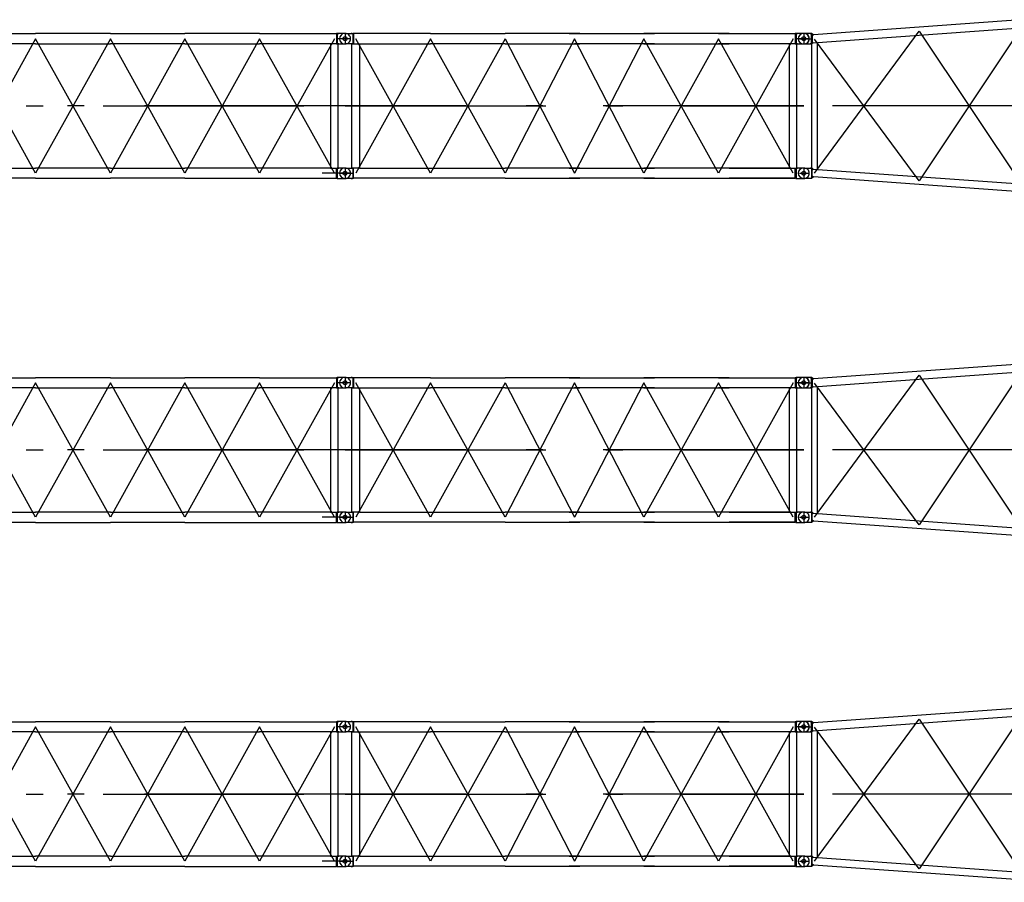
# Model space of a CAD drawing. Extents: x 2355 to 145802, y 9919 to 95870.
# Tile 26 of 60: x 53090 to 65969, y 31995 to 43279. Entities that reach past the tile are written whole.
import ezdxf

# ---------------------------------------------------------------- set-up
doc = ezdxf.new("R2010")
doc.units = 0
doc.header["$LTSCALE"] = 87.5
doc.linetypes.add('CENTER', pattern=[50.5, 30, -9, 2.5, -9])
doc.linetypes.add('HIDDEN', pattern=[12.6, 8.4, -4.2])
doc.layers.add('11', color=7, linetype='CONTINUOUS')

# ---------------------------------------------------------------- blocks, each defined once
blk = doc.blocks.new('*G26')
at = {"layer": '11', "color": 7, "linetype": 'CONTINUOUS'}
for p, q in [((66237, 43279), (63475, 43079)), ((66251, 43264), (66237, 43279)), ((66259, 43268), (66262, 43277)), ((66262, 43277), (66356, 43277)), ((66262, 43277), (66262, 43225)), ((63468, 42977), (66242, 43175)), ((66191, 43183), (66261, 43172)), ((66191, 41127), (66191, 43183)), ((66242, 43175), (66251, 43186)), ((66251, 43225), (66251, 43268)), ((66251, 43268), (66259, 43268)), ((66251, 43225), (66251, 43182)), ((66251, 43182), (66259, 43182)), ((66256, 43225), (66394, 43225)), ((66259, 43182), (66262, 43172)), ((66261, 43172), (66261, 41120)), ((66262, 43172), (66262, 43225)), ((66356, 43172), (66262, 43172)), ((66278, 43180), (66278, 43270)), ((63346, 43097), (63341, 43097)), ((63351, 43098), (63346, 43098)), ((63449, 43097), (63346, 43097)), ((63446, 42962), (63446, 43097)), ((63475, 43079), (63449, 43097)), ((63475, 43079), (63457, 43069)), ((63457, 43069), (63457, 42991)), ((63341, 42962), (63346, 42962)), ((63346, 42963), (63351, 42963)), ((63346, 42962), (63446, 42962)), ((63468, 42977), (63446, 42962)), ((63446, 42962), (63446, 42971)), ((63451, 41335), (63451, 42959)), ((63457, 42991), (63468, 42977)), ((63521, 42980), (63521, 41320)), ((63341, 41338), (63346, 41338)), ((63346, 41338), (63446, 41338)), ((63434, 41338), (63428, 41338)), ((63446, 41338), (63446, 41329)), ((63446, 41338), (63446, 41203)), ((63468, 41323), (63446, 41338)), ((63475, 41221), (63449, 41203)), ((63457, 41309), (63468, 41323)), ((63457, 41231), (63457, 41309)), ((63475, 41221), (63457, 41231)), ((63468, 41323), (66242, 41125)), ((66237, 41021), (63475, 41221)), ((63346, 41203), (63341, 41203)), ((63449, 41203), (63346, 41203)), ((63434, 41203), (63428, 41203)), ((66242, 41125), (66251, 41114)), ((66251, 41075), (66251, 41118)), ((66251, 41118), (66259, 41118)), ((66259, 41118), (66262, 41127)), ((66356, 41127), (66262, 41127)), ((66262, 41127), (66262, 41075)), ((66346, 40995), (66346, 41155)), ((66251, 41036), (66237, 41021)), ((66251, 41075), (66251, 41032)), ((66251, 41032), (66259, 41032)), ((66256, 41075), (66408, 41075)), ((66259, 41032), (66262, 41022)), ((66262, 41022), (66262, 41075)), ((66262, 41022), (66356, 41022))]:
    blk.add_line(p, q, dxfattribs=at)
at = {"layer": '11', "color": 7, "linetype": 'CENTER'}
for p, q in [((66226, 43223), (64856, 41172)), ((66251, 43225), (66408, 43225)), ((66346, 43271), (66346, 43178)), ((63418, 43030), (63234, 43030)), ((63346, 43098), (63346, 42963)), ((63428, 43097), (63439, 43097)), ((63486, 41273), (64856, 43128)), ((64856, 41172), (63486, 43025)), ((64856, 43128), (66224, 41077)), ((63434, 42962), (63428, 42962)), ((66346, 42150), (63346, 42150)), ((63290, 41270), (63417, 41270)), ((63346, 41337), (63346, 41204)), ((66273, 41127), (66262, 41127)), ((66346, 41022), (66346, 41127)), ((66251, 41075), (66408, 41075)), ((66262, 41022), (66273, 41022))]:
    blk.add_line(p, q, dxfattribs=at)
at = {"layer": '11', "color": 7, "linetype": 'HIDDEN'}
for p, q in [((66251, 43186), (66251, 43264)), ((63457, 43069), (63457, 42991)), ((63457, 41231), (63457, 41309)), ((66251, 41114), (66251, 41036))]:
    blk.add_line(p, q, dxfattribs=at)
at = {"layer": '11', "color": 7, "linetype": 'CONTINUOUS'}
for centre, radius in [((66346, 43225), 27.5), ((63346, 43030), 25.5), ((63346, 41270), 25.5), ((66346, 41075), 27.5)]:
    blk.add_circle(centre, radius, dxfattribs=at)
for centre, radius, start, end in [((66356, 43225), 52.5, -90, 90), ((63341, 43030), 67.5, 90, 180), ((63341, 43030), 67.5, 180, -90), ((63351, 43030), 67.5, 0, 90), ((63351, 43030), 67.5, -90, 0), ((63341, 41270), 67.5, 90, 180), ((63341, 41270), 67.5, 180, -90), ((66356, 41075), 52.5, -90, 90)]:
    blk.add_arc(centre, radius, start, end, dxfattribs=at)
blk = doc.blocks.new('*G54')
at = {"layer": '11', "color": 7, "linetype": 'CENTER'}
for p, q in [((45416, 34030), (45274, 34030)), ((45346, 34096), (45346, 33963)), ((46462, 34030), (45486, 32270)), ((46462, 32270), (45486, 34030)), ((47439, 32270), (46462, 34030)), ((47439, 34030), (46462, 32270)), ((48416, 34030), (47439, 32270)), ((48416, 32270), (47439, 34030)), ((49392, 32270), (48416, 34030)), ((49392, 34030), (48416, 32270)), ((50369, 34030), (49392, 32270)), ((50369, 32270), (49392, 34030)), ((51346, 32270), (50369, 34030)), ((51346, 34030), (50369, 32270)), ((52322, 34030), (51346, 32270)), ((52322, 32270), (51346, 34030)), ((53299, 32270), (52322, 34030)), ((53299, 34030), (52322, 32270)), ((54276, 34030), (53299, 32270)), ((54276, 32270), (53299, 34030)), ((55252, 32270), (54276, 34030)), ((55252, 34030), (54276, 32270)), ((56229, 34030), (55252, 32270)), ((56229, 32270), (55252, 34030)), ((57206, 32270), (56229, 34030)), ((57206, 34030), (56229, 32270)), ((57418, 34030), (57234, 34030)), ((57257, 34098), (57263, 34098)), ((57346, 34098), (57346, 33963)), ((57346, 34096), (57346, 33963)), ((57263, 33963), (57252, 33963)), ((57346, 33150), (45346, 33150)), ((45346, 33150), (57346, 33150)), ((45346, 32203), (45346, 32336)), ((45434, 32338), (45428, 32338)), ((57346, 32338), (57346, 32203)), ((45273, 32270), (45457, 32270)), ((45346, 32270), (45417, 32270)), ((45417, 32270), (45429, 32270)), ((45428, 32203), (45439, 32203)), ((57406, 32270), (57046, 32270))]:
    blk.add_line(p, q, dxfattribs=at)
at = {"layer": '11', "color": 7, "linetype": 'CONTINUOUS'}
for p, q in [((45341, 34098), (45346, 34098)), ((45346, 34098), (45446, 34098)), ((45346, 34097), (45351, 34097)), ((45434, 34098), (45428, 34098)), ((45457, 34096), (45446, 34098)), ((46462, 34096), (45457, 34096)), ((46462, 34096), (47439, 34096)), ((48416, 34096), (47439, 34096)), ((48416, 34096), (49392, 34096)), ((50369, 34096), (49392, 34096)), ((50369, 34096), (51346, 34096)), ((52322, 34096), (51346, 34096)), ((52322, 34096), (53299, 34096)), ((54276, 34096), (53299, 34096)), ((54276, 34096), (55252, 34096)), ((56229, 34096), (55252, 34096)), ((56229, 34096), (57235, 34096)), ((57245, 34098), (57235, 34096)), ((57235, 34096), (57235, 33963)), ((57346, 34098), (57245, 34098)), ((57245, 34098), (57245, 34089)), ((57245, 34098), (57245, 33963)), ((45346, 33962), (45341, 33962)), ((45346, 33962), (45351, 33962)), ((45449, 33962), (45346, 33962)), ((45434, 33962), (45428, 33962)), ((45435, 32336), (45435, 33963)), ((45435, 33963), (45536, 33963)), ((45457, 33963), (45435, 33963)), ((45536, 33963), (45536, 32336)), ((45536, 33963), (46462, 33963)), ((47439, 33963), (46462, 33963)), ((47439, 33963), (48416, 33963)), ((49392, 33963), (48416, 33963)), ((49392, 33963), (50369, 33963)), ((51346, 33963), (50369, 33963)), ((51346, 33963), (52322, 33963)), ((53299, 33963), (52322, 33963)), ((53299, 33963), (54276, 33963)), ((55252, 33963), (54276, 33963)), ((55252, 33963), (56229, 33963)), ((57155, 33963), (56229, 33963)), ((57256, 33963), (57155, 33963)), ((57155, 33963), (57155, 32336)), ((57235, 33963), (57256, 33963)), ((57242, 33963), (57346, 33963)), ((57256, 32336), (57256, 33963)), ((45341, 32338), (45346, 32338)), ((45346, 32338), (45446, 32338)), ((45346, 32337), (45351, 32337)), ((45457, 32336), (45435, 32336)), ((45536, 32336), (45435, 32336)), ((45536, 32336), (46462, 32336)), ((46462, 32336), (47439, 32336)), ((48416, 32336), (47439, 32336)), ((48416, 32336), (49392, 32336)), ((50369, 32336), (49392, 32336)), ((50369, 32336), (51346, 32336)), ((52322, 32336), (51346, 32336)), ((52322, 32336), (53299, 32336)), ((54276, 32336), (53299, 32336)), ((54276, 32336), (55252, 32336)), ((56229, 32336), (55252, 32336)), ((57155, 32336), (56229, 32336)), ((57155, 32336), (57256, 32336)), ((57235, 32203), (57235, 32336)), ((57235, 32336), (57256, 32336)), ((57346, 32337), (57245, 32337)), ((57245, 32337), (57245, 32329)), ((57245, 32337), (57245, 32202)), ((57257, 32337), (57263, 32337)), ((45346, 32203), (45341, 32203)), ((45449, 32203), (45346, 32203)), ((45346, 32202), (45351, 32202)), ((45457, 32203), (45449, 32203)), ((46462, 32203), (45457, 32203)), ((47439, 32203), (46462, 32203)), ((47439, 32203), (48416, 32203)), ((49392, 32203), (48416, 32203)), ((49392, 32203), (50369, 32203)), ((51346, 32203), (50369, 32203)), ((51346, 32203), (52322, 32203)), ((53299, 32203), (52322, 32203)), ((53299, 32203), (54276, 32203)), ((55252, 32203), (54276, 32203)), ((55252, 32203), (56229, 32203)), ((56229, 32203), (57235, 32203)), ((57245, 32202), (57235, 32203)), ((57242, 32202), (57346, 32202)), ((57257, 32202), (57263, 32202))]:
    blk.add_line(p, q, dxfattribs=at)
for centre in [(45346, 34030), (57346, 34030), (45346, 32270), (57346, 32270)]:
    blk.add_circle(centre, 25.5, dxfattribs=at)
for centre, start, end in [((45341, 34030), 90, 180), ((45341, 34030), 180, -90), ((45341, 34030), 90, 97.5703), ((45351, 34030), 82.427, 90.0021), ((57351, 34030), 0, 94.2255), ((57351, 34030), -94.2249, 0), ((45341, 34030), -97.5682, -89.9979), ((45351, 34030), -90, -82.4239), ((45341, 32270), 90, 180), ((45341, 32270), 90, 97.5703), ((57351, 32270), 0, 94.2246), ((45341, 32270), 180, -90), ((45341, 32270), -97.5686, -89.9979), ((57351, 32270), -94.2253, 0)]:
    blk.add_arc(centre, 67.5, start, end, dxfattribs=at)
blk = doc.blocks.new('*G55')
at = {"layer": '11', "color": 7, "linetype": 'CENTER'}
for p, q in [((57418, 34030), (57234, 34030)), ((57346, 34096), (57346, 33963)), ((58462, 34030), (57486, 32270)), ((58462, 32270), (57486, 34030)), ((59439, 32270), (58462, 34030)), ((59439, 34030), (58462, 32270)), ((59439, 34030), (58462, 32270)), ((60346, 34030), (59439, 32270)), ((59439, 34030), (60346, 32270)), ((61252, 32270), (60346, 34030)), ((61252, 34030), (60346, 32270)), ((61252, 34030), (60346, 32270)), ((62229, 34030), (61252, 32270)), ((62229, 32270), (61252, 34030)), ((62229, 32270), (61252, 34030)), ((63206, 32270), (62229, 34030)), ((63206, 34030), (62229, 32270)), ((63206, 34030), (62229, 32270)), ((63257, 34098), (63263, 34098)), ((63273, 34030), (63457, 34030)), ((63346, 34098), (63346, 33963)), ((63263, 33963), (63252, 33963)), ((63346, 33150), (57346, 33150)), ((57346, 33150), (63346, 33150)), ((57346, 32338), (57346, 32203)), ((57434, 32338), (57428, 32338)), ((63346, 32337), (63346, 32204)), ((63346, 32337), (63346, 32204)), ((57273, 32270), (57457, 32270)), ((57428, 32203), (57439, 32203)), ((63296, 32270), (63417, 32270))]:
    blk.add_line(p, q, dxfattribs=at)
at = {"layer": '11', "color": 7, "linetype": 'CONTINUOUS'}
for p, q in [((57341, 34098), (57346, 34098)), ((57351, 34098), (57346, 34098)), ((57346, 34098), (57446, 34098)), ((57434, 34098), (57428, 34098)), ((57446, 34098), (57446, 34089)), ((57446, 34098), (57446, 33962)), ((57457, 34096), (57446, 34098)), ((58462, 34096), (57457, 34096)), ((57457, 34096), (57457, 33963)), ((58462, 34096), (59439, 34096)), ((60416, 34096), (59439, 34096)), ((60276, 34096), (61252, 34096)), ((60416, 34096), (61392, 34096)), ((62229, 34096), (61252, 34096)), ((62369, 34096), (61392, 34096)), ((62229, 34096), (63235, 34096)), ((62369, 34096), (63235, 34096)), ((63245, 34098), (63235, 34096)), ((63235, 34096), (63235, 33963)), ((63346, 34098), (63245, 34098)), ((63245, 34098), (63245, 34089)), ((63245, 34098), (63245, 33963)), ((57346, 33962), (57341, 33962)), ((57346, 33963), (57351, 33963)), ((57449, 33962), (57346, 33962)), ((57434, 33962), (57428, 33962)), ((57435, 32337), (57435, 33963)), ((57435, 33963), (57536, 33963)), ((57457, 33963), (57435, 33963)), ((57536, 33963), (57536, 32337)), ((57536, 33963), (58462, 33963)), ((59439, 33963), (58462, 33963)), ((59439, 33963), (60416, 33963)), ((61252, 33963), (60345, 33963)), ((61392, 33963), (60416, 33963)), ((61252, 33963), (62229, 33963)), ((61392, 33963), (62369, 33963)), ((63155, 33963), (62229, 33963)), ((63235, 33963), (62369, 33963)), ((63256, 33963), (63155, 33963)), ((63155, 33963), (63155, 32337)), ((63235, 33963), (63256, 33963)), ((63245, 33963), (63235, 33963)), ((63242, 33963), (63346, 33963)), ((63256, 32337), (63256, 33963)), ((57341, 32338), (57346, 32338)), ((57351, 32338), (57346, 32338)), ((57346, 32338), (57446, 32338)), ((57457, 32337), (57435, 32337)), ((57536, 32337), (57435, 32337)), ((57446, 32338), (57446, 32329)), ((57446, 32338), (57446, 32203)), ((57457, 32204), (57457, 32337)), ((57536, 32337), (58462, 32337)), ((58462, 32337), (59439, 32337)), ((60416, 32337), (59439, 32337)), ((60276, 32337), (61252, 32337)), ((60416, 32337), (61392, 32337)), ((62229, 32337), (61252, 32337)), ((62369, 32337), (61392, 32337)), ((63155, 32337), (62229, 32337)), ((62369, 32337), (63235, 32337)), ((63155, 32337), (63256, 32337)), ((63235, 32204), (63235, 32337)), ((63235, 32337), (63256, 32337)), ((63346, 32338), (63245, 32338)), ((63245, 32338), (63245, 32329)), ((63245, 32338), (63245, 32202)), ((63257, 32338), (63263, 32338)), ((57346, 32203), (57341, 32203)), ((57446, 32203), (57346, 32203)), ((57346, 32202), (57351, 32202)), ((57446, 32203), (57457, 32204)), ((58462, 32204), (57457, 32204)), ((59439, 32204), (58462, 32204)), ((59439, 32204), (60416, 32204)), ((61252, 32204), (60276, 32204)), ((61392, 32204), (60416, 32204)), ((61252, 32204), (62229, 32204)), ((61392, 32204), (62369, 32204)), ((62229, 32204), (63235, 32204)), ((63235, 32204), (62369, 32204)), ((63245, 32202), (63235, 32204)), ((63242, 32202), (63346, 32202)), ((63257, 32202), (63263, 32202))]:
    blk.add_line(p, q, dxfattribs=at)
for centre in [(57346, 34030), (63346, 34030), (57346, 32270), (63346, 32270)]:
    blk.add_circle(centre, 25.5, dxfattribs=at)
for centre, start, end in [((57341, 34030), 90, 180), ((57341, 34030), 180, -90), ((63351, 34030), 0, 94.2255), ((63351, 34030), -94.2249, 0), ((57341, 32270), 90, 180), ((57341, 32270), 90, 97.5703), ((63351, 32270), 0, 94.2246), ((57341, 32270), 180, -90), ((57341, 32270), -97.5686, -89.9979), ((63351, 32270), -94.2253, 0)]:
    blk.add_arc(centre, 67.5, start, end, dxfattribs=at)
blk = doc.blocks.new('*G56')
at = {"layer": '11', "color": 7, "linetype": 'CENTER'}
for p, q in [((45416, 38530), (45274, 38530)), ((45346, 38596), (45346, 38463)), ((46462, 38530), (45486, 36770)), ((46462, 36770), (45486, 38530)), ((47439, 36770), (46462, 38530)), ((47439, 38530), (46462, 36770)), ((48416, 38530), (47439, 36770)), ((48416, 36770), (47439, 38530)), ((49392, 36770), (48416, 38530)), ((49392, 38530), (48416, 36770)), ((50369, 38530), (49392, 36770)), ((50369, 36770), (49392, 38530)), ((51346, 36770), (50369, 38530)), ((51346, 38530), (50369, 36770)), ((52322, 38530), (51346, 36770)), ((52322, 36770), (51346, 38530)), ((53299, 36770), (52322, 38530)), ((53299, 38530), (52322, 36770)), ((54276, 38530), (53299, 36770)), ((54276, 36770), (53299, 38530)), ((55252, 36770), (54276, 38530)), ((55252, 38530), (54276, 36770)), ((56229, 38530), (55252, 36770)), ((56229, 36770), (55252, 38530)), ((57206, 36770), (56229, 38530)), ((57206, 38530), (56229, 36770)), ((57418, 38530), (57234, 38530)), ((57257, 38598), (57263, 38598)), ((57346, 38598), (57346, 38463)), ((57346, 38596), (57346, 38463)), ((57263, 38463), (57252, 38463)), ((57346, 37650), (45346, 37650)), ((45346, 37650), (57346, 37650)), ((45346, 36703), (45346, 36836)), ((45434, 36838), (45428, 36838)), ((57346, 36838), (57346, 36703)), ((45273, 36770), (45457, 36770)), ((45346, 36770), (45417, 36770)), ((45417, 36770), (45429, 36770)), ((57406, 36770), (57046, 36770)), ((45428, 36703), (45439, 36703))]:
    blk.add_line(p, q, dxfattribs=at)
at = {"layer": '11', "color": 7, "linetype": 'CONTINUOUS'}
for p, q in [((45341, 38598), (45346, 38598)), ((45346, 38598), (45446, 38598)), ((45346, 38597), (45351, 38597)), ((45434, 38598), (45428, 38598)), ((45457, 38596), (45446, 38598)), ((46462, 38596), (45457, 38596)), ((46462, 38596), (47439, 38596)), ((48416, 38596), (47439, 38596)), ((48416, 38596), (49392, 38596)), ((50369, 38596), (49392, 38596)), ((50369, 38596), (51346, 38596)), ((52322, 38596), (51346, 38596)), ((52322, 38596), (53299, 38596)), ((54276, 38596), (53299, 38596)), ((54276, 38596), (55252, 38596)), ((56229, 38596), (55252, 38596)), ((56229, 38596), (57235, 38596)), ((57245, 38598), (57235, 38596)), ((57235, 38596), (57235, 38463)), ((57346, 38598), (57245, 38598)), ((57245, 38598), (57245, 38589)), ((57245, 38598), (57245, 38463)), ((45346, 38462), (45341, 38462)), ((45346, 38462), (45351, 38462)), ((45449, 38462), (45346, 38462)), ((45434, 38462), (45428, 38462)), ((45435, 36836), (45435, 38463)), ((45435, 38463), (45536, 38463)), ((45457, 38463), (45435, 38463)), ((45536, 38463), (45536, 36836)), ((45536, 38463), (46462, 38463)), ((47439, 38463), (46462, 38463)), ((47439, 38463), (48416, 38463)), ((49392, 38463), (48416, 38463)), ((49392, 38463), (50369, 38463)), ((51346, 38463), (50369, 38463)), ((51346, 38463), (52322, 38463)), ((53299, 38463), (52322, 38463)), ((53299, 38463), (54276, 38463)), ((55252, 38463), (54276, 38463)), ((55252, 38463), (56229, 38463)), ((57155, 38463), (56229, 38463)), ((57256, 38463), (57155, 38463)), ((57155, 38463), (57155, 36836)), ((57235, 38463), (57256, 38463)), ((57242, 38463), (57346, 38463)), ((57256, 36836), (57256, 38463)), ((45341, 36838), (45346, 36838)), ((45346, 36838), (45446, 36838)), ((45346, 36837), (45351, 36837)), ((45457, 36836), (45435, 36836)), ((45536, 36836), (45435, 36836)), ((45536, 36836), (46462, 36836)), ((46462, 36836), (47439, 36836)), ((48416, 36836), (47439, 36836)), ((48416, 36836), (49392, 36836)), ((50369, 36836), (49392, 36836)), ((50369, 36836), (51346, 36836)), ((52322, 36836), (51346, 36836)), ((52322, 36836), (53299, 36836)), ((54276, 36836), (53299, 36836)), ((54276, 36836), (55252, 36836)), ((56229, 36836), (55252, 36836)), ((57155, 36836), (56229, 36836)), ((57155, 36836), (57256, 36836)), ((57235, 36703), (57235, 36836)), ((57235, 36836), (57256, 36836)), ((57346, 36837), (57245, 36837)), ((57245, 36837), (57245, 36829)), ((57245, 36837), (57245, 36702)), ((57257, 36837), (57263, 36837)), ((45457, 36703), (45449, 36703)), ((46462, 36703), (45457, 36703)), ((47439, 36703), (46462, 36703)), ((47439, 36703), (48416, 36703)), ((49392, 36703), (48416, 36703)), ((49392, 36703), (50369, 36703)), ((51346, 36703), (50369, 36703)), ((51346, 36703), (52322, 36703)), ((53299, 36703), (52322, 36703)), ((53299, 36703), (54276, 36703)), ((55252, 36703), (54276, 36703)), ((55252, 36703), (56229, 36703)), ((56229, 36703), (57235, 36703)), ((57245, 36702), (57235, 36703)), ((45346, 36703), (45341, 36703)), ((45449, 36703), (45346, 36703)), ((45346, 36702), (45351, 36702)), ((57242, 36702), (57346, 36702)), ((57257, 36702), (57263, 36702))]:
    blk.add_line(p, q, dxfattribs=at)
for centre in [(45346, 38530), (57346, 38530), (45346, 36770), (57346, 36770)]:
    blk.add_circle(centre, 25.5, dxfattribs=at)
for centre, start, end in [((45341, 38530), 90, 180), ((45341, 38530), 180, -90), ((45341, 38530), 90, 97.5703), ((45351, 38530), 82.427, 90.0021), ((57351, 38530), 0, 94.2255), ((57351, 38530), -94.2249, 0), ((45341, 38530), -97.5682, -89.9979), ((45351, 38530), -90, -82.4239), ((45341, 36770), 90, 180), ((45341, 36770), 90, 97.5703), ((57351, 36770), 0, 94.2246), ((45341, 36770), 180, -90), ((45341, 36770), -97.5686, -89.9979), ((57351, 36770), -94.2253, 0)]:
    blk.add_arc(centre, 67.5, start, end, dxfattribs=at)
blk = doc.blocks.new('*G57')
at = {"layer": '11', "color": 7, "linetype": 'CENTER'}
for p, q in [((57418, 38530), (57234, 38530)), ((57346, 38596), (57346, 38463)), ((58462, 38530), (57486, 36770)), ((58462, 36770), (57486, 38530)), ((59439, 36770), (58462, 38530)), ((59439, 38530), (58462, 36770)), ((59439, 38530), (58462, 36770)), ((60346, 38530), (59439, 36770)), ((59439, 38530), (60346, 36770)), ((61252, 36770), (60346, 38530)), ((61252, 38530), (60346, 36770)), ((61252, 38530), (60346, 36770)), ((62229, 38530), (61252, 36770)), ((62229, 36770), (61252, 38530)), ((62229, 36770), (61252, 38530)), ((63206, 36770), (62229, 38530)), ((63206, 38530), (62229, 36770)), ((63206, 38530), (62229, 36770)), ((63257, 38598), (63263, 38598)), ((63273, 38530), (63457, 38530)), ((63346, 38598), (63346, 38463)), ((63263, 38463), (63252, 38463)), ((63346, 37650), (57346, 37650)), ((57346, 37650), (63346, 37650)), ((57346, 36838), (57346, 36703)), ((57434, 36838), (57428, 36838)), ((63346, 36837), (63346, 36704)), ((63346, 36837), (63346, 36704)), ((57273, 36770), (57457, 36770)), ((63296, 36770), (63417, 36770)), ((57428, 36703), (57439, 36703))]:
    blk.add_line(p, q, dxfattribs=at)
at = {"layer": '11', "color": 7, "linetype": 'CONTINUOUS'}
for p, q in [((57341, 38598), (57346, 38598)), ((57351, 38598), (57346, 38598)), ((57346, 38598), (57446, 38598)), ((57434, 38598), (57428, 38598)), ((57446, 38598), (57446, 38589)), ((57446, 38598), (57446, 38462)), ((57457, 38596), (57446, 38598)), ((58462, 38596), (57457, 38596)), ((57457, 38596), (57457, 38463)), ((58462, 38596), (59439, 38596)), ((60416, 38596), (59439, 38596)), ((60276, 38596), (61252, 38596)), ((60416, 38596), (61392, 38596)), ((62229, 38596), (61252, 38596)), ((62369, 38596), (61392, 38596)), ((62229, 38596), (63235, 38596)), ((62369, 38596), (63235, 38596)), ((63245, 38598), (63235, 38596)), ((63235, 38596), (63235, 38463)), ((63346, 38598), (63245, 38598)), ((63245, 38598), (63245, 38589)), ((63245, 38598), (63245, 38463)), ((57346, 38462), (57341, 38462)), ((57346, 38463), (57351, 38463)), ((57449, 38462), (57346, 38462)), ((57434, 38462), (57428, 38462)), ((57435, 36837), (57435, 38463)), ((57435, 38463), (57536, 38463)), ((57457, 38463), (57435, 38463)), ((57536, 38463), (57536, 36837)), ((57536, 38463), (58462, 38463)), ((59439, 38463), (58462, 38463)), ((59439, 38463), (60416, 38463)), ((61252, 38463), (60345, 38463)), ((61392, 38463), (60416, 38463)), ((61252, 38463), (62229, 38463)), ((61392, 38463), (62369, 38463)), ((63155, 38463), (62229, 38463)), ((63235, 38463), (62369, 38463)), ((63256, 38463), (63155, 38463)), ((63155, 38463), (63155, 36837)), ((63235, 38463), (63256, 38463)), ((63245, 38463), (63235, 38463)), ((63242, 38463), (63346, 38463)), ((63256, 36837), (63256, 38463)), ((57341, 36838), (57346, 36838)), ((57351, 36838), (57346, 36838)), ((57346, 36838), (57446, 36838)), ((57457, 36837), (57435, 36837)), ((57536, 36837), (57435, 36837)), ((57446, 36838), (57446, 36829)), ((57446, 36838), (57446, 36703)), ((57457, 36704), (57457, 36837)), ((57536, 36837), (58462, 36837)), ((58462, 36837), (59439, 36837)), ((60416, 36837), (59439, 36837)), ((60276, 36837), (61252, 36837)), ((60416, 36837), (61392, 36837)), ((62229, 36837), (61252, 36837)), ((62369, 36837), (61392, 36837)), ((63155, 36837), (62229, 36837)), ((62369, 36837), (63235, 36837)), ((63155, 36837), (63256, 36837)), ((63235, 36704), (63235, 36837)), ((63235, 36837), (63256, 36837)), ((63346, 36838), (63245, 36838)), ((63245, 36838), (63245, 36829)), ((63245, 36838), (63245, 36702)), ((63257, 36838), (63263, 36838)), ((57446, 36703), (57457, 36704)), ((58462, 36704), (57457, 36704)), ((59439, 36704), (58462, 36704)), ((59439, 36704), (60416, 36704)), ((61252, 36704), (60276, 36704)), ((61392, 36704), (60416, 36704)), ((61252, 36704), (62229, 36704)), ((61392, 36704), (62369, 36704)), ((62229, 36704), (63235, 36704)), ((63235, 36704), (62369, 36704)), ((63245, 36702), (63235, 36704)), ((57346, 36703), (57341, 36703)), ((57446, 36703), (57346, 36703)), ((57346, 36702), (57351, 36702)), ((63242, 36702), (63346, 36702)), ((63257, 36702), (63263, 36702))]:
    blk.add_line(p, q, dxfattribs=at)
for centre in [(57346, 38530), (63346, 38530), (57346, 36770), (63346, 36770)]:
    blk.add_circle(centre, 25.5, dxfattribs=at)
for centre, start, end in [((57341, 38530), 90, 180), ((57341, 38530), 180, -90), ((63351, 38530), 0, 94.2255), ((63351, 38530), -94.2249, 0), ((57341, 36770), 90, 180), ((57341, 36770), 90, 97.5703), ((63351, 36770), 0, 94.2246), ((57341, 36770), 180, -90), ((57341, 36770), -97.5686, -89.9979), ((63351, 36770), -94.2253, 0)]:
    blk.add_arc(centre, 67.5, start, end, dxfattribs=at)
blk = doc.blocks.new('*G59')
at = {"layer": '11', "color": 7, "linetype": 'CENTER'}
for p, q in [((45416, 43030), (45274, 43030)), ((45346, 43097), (45346, 42964)), ((46462, 43030), (45486, 41270)), ((46462, 41270), (45486, 43030)), ((47439, 41270), (46462, 43030)), ((47439, 43030), (46462, 41270)), ((48416, 43030), (47439, 41270)), ((48416, 41270), (47439, 43030)), ((49392, 41270), (48416, 43030)), ((49392, 43030), (48416, 41270)), ((50369, 43030), (49392, 41270)), ((50369, 41270), (49392, 43030)), ((51346, 41270), (50369, 43030)), ((51346, 43030), (50369, 41270)), ((52322, 43030), (51346, 41270)), ((52322, 41270), (51346, 43030)), ((53299, 41270), (52322, 43030)), ((53299, 43030), (52322, 41270)), ((54276, 43030), (53299, 41270)), ((54276, 41270), (53299, 43030)), ((55252, 41270), (54276, 43030)), ((55252, 43030), (54276, 41270)), ((56229, 43030), (55252, 41270)), ((56229, 41270), (55252, 43030)), ((57206, 41270), (56229, 43030)), ((57206, 43030), (56229, 41270)), ((57418, 43030), (57234, 43030)), ((57257, 43098), (57263, 43098)), ((57346, 43098), (57346, 42963)), ((57346, 43097), (57346, 42964)), ((57263, 42963), (57252, 42963)), ((57346, 42150), (45346, 42150)), ((45346, 42150), (57346, 42150)), ((45273, 41270), (45457, 41270)), ((45346, 41204), (45346, 41337)), ((45346, 41270), (45417, 41270)), ((45417, 41270), (45429, 41270)), ((45434, 41338), (45428, 41338)), ((57406, 41270), (57046, 41270)), ((57346, 41338), (57346, 41203)), ((45428, 41203), (45439, 41203))]:
    blk.add_line(p, q, dxfattribs=at)
at = {"layer": '11', "color": 7, "linetype": 'CONTINUOUS'}
for p, q in [((45341, 43098), (45346, 43098)), ((45346, 43098), (45351, 43098)), ((45346, 43098), (45446, 43098)), ((45434, 43098), (45428, 43098)), ((45457, 43097), (45446, 43098)), ((46462, 43097), (45457, 43097)), ((46462, 43097), (47439, 43097)), ((48416, 43097), (47439, 43097)), ((48416, 43097), (49392, 43097)), ((50369, 43097), (49392, 43097)), ((50369, 43097), (51346, 43097)), ((52322, 43097), (51346, 43097)), ((52322, 43097), (53299, 43097)), ((54276, 43097), (53299, 43097)), ((54276, 43097), (55252, 43097)), ((56229, 43097), (55252, 43097)), ((56229, 43097), (57235, 43097)), ((57245, 43098), (57235, 43097)), ((57235, 43097), (57235, 42964)), ((57346, 43098), (57245, 43098)), ((57245, 43098), (57245, 43089)), ((57245, 43098), (57245, 42963)), ((45346, 42963), (45341, 42963)), ((45346, 42963), (45351, 42963)), ((45449, 42963), (45346, 42963)), ((45434, 42963), (45428, 42963)), ((45435, 41337), (45435, 42964)), ((45435, 42964), (45536, 42964)), ((45457, 42964), (45435, 42964)), ((45536, 42964), (45536, 41337)), ((45536, 42964), (46462, 42964)), ((47439, 42964), (46462, 42964)), ((47439, 42964), (48416, 42964)), ((49392, 42964), (48416, 42964)), ((49392, 42964), (50369, 42964)), ((51346, 42964), (50369, 42964)), ((51346, 42964), (52322, 42964)), ((53299, 42964), (52322, 42964)), ((53299, 42964), (54276, 42964)), ((55252, 42964), (54276, 42964)), ((55252, 42964), (56229, 42964)), ((57155, 42964), (56229, 42964)), ((57256, 42964), (57155, 42964)), ((57155, 42964), (57155, 41337)), ((57235, 42964), (57256, 42964)), ((57242, 42963), (57346, 42963)), ((57256, 41337), (57256, 42964)), ((45341, 41338), (45346, 41338)), ((45346, 41338), (45351, 41338)), ((45346, 41338), (45446, 41338)), ((45457, 41337), (45435, 41337)), ((45536, 41337), (45435, 41337)), ((45536, 41337), (46462, 41337)), ((46462, 41337), (47439, 41337)), ((48416, 41337), (47439, 41337)), ((48416, 41337), (49392, 41337)), ((50369, 41337), (49392, 41337)), ((50369, 41337), (51346, 41337)), ((52322, 41337), (51346, 41337)), ((52322, 41337), (53299, 41337)), ((54276, 41337), (53299, 41337)), ((54276, 41337), (55252, 41337)), ((56229, 41337), (55252, 41337)), ((57155, 41337), (56229, 41337)), ((57155, 41337), (57256, 41337)), ((57235, 41204), (57235, 41337)), ((57235, 41337), (57256, 41337)), ((57346, 41338), (57245, 41338)), ((57245, 41338), (57245, 41329)), ((57245, 41338), (57245, 41203)), ((57257, 41338), (57263, 41338)), ((45346, 41203), (45341, 41203)), ((45346, 41203), (45351, 41203)), ((45449, 41203), (45346, 41203)), ((45457, 41204), (45449, 41203)), ((46462, 41204), (45457, 41204)), ((47439, 41204), (46462, 41204)), ((47439, 41204), (48416, 41204)), ((49392, 41204), (48416, 41204)), ((49392, 41204), (50369, 41204)), ((51346, 41204), (50369, 41204)), ((51346, 41204), (52322, 41204)), ((53299, 41204), (52322, 41204)), ((53299, 41204), (54276, 41204)), ((55252, 41204), (54276, 41204)), ((55252, 41204), (56229, 41204)), ((56229, 41204), (57235, 41204)), ((57245, 41203), (57235, 41204)), ((57242, 41203), (57346, 41203)), ((57257, 41203), (57263, 41203))]:
    blk.add_line(p, q, dxfattribs=at)
for centre in [(45346, 43030), (57346, 43030), (45346, 41270), (57346, 41270)]:
    blk.add_circle(centre, 25.5, dxfattribs=at)
for centre, start, end in [((45341, 43030), 90, 180), ((45341, 43030), 180, -90), ((45341, 43030), 90, 97.5703), ((45351, 43030), 82.427, 90.0021), ((57351, 43030), 0, 94.2255), ((57351, 43030), -94.2249, 0), ((45341, 43030), -97.5682, -89.9979), ((45351, 43030), -90, -82.4239), ((45341, 41270), 90, 180), ((45341, 41270), 180, -90), ((45341, 41270), 90, 97.5703), ((57351, 41270), 0, 94.2246), ((57351, 41270), -94.2253, 0), ((45341, 41270), -97.5686, -89.9979)]:
    blk.add_arc(centre, 67.5, start, end, dxfattribs=at)
blk = doc.blocks.new('*G60')
at = {"layer": '11', "color": 7, "linetype": 'CENTER'}
for p, q in [((57418, 43030), (57234, 43030)), ((57346, 43097), (57346, 42964)), ((58462, 43030), (57486, 41270)), ((58462, 41270), (57486, 43030)), ((59439, 41270), (58462, 43030)), ((59439, 43030), (58462, 41270)), ((59439, 43030), (58462, 41270)), ((60346, 43030), (59439, 41270)), ((59439, 43030), (60346, 41270)), ((61252, 41270), (60346, 43030)), ((61252, 43030), (60346, 41270)), ((61252, 43030), (60346, 41270)), ((62229, 43030), (61252, 41270)), ((62229, 41270), (61252, 43030)), ((62229, 41270), (61252, 43030)), ((63206, 41270), (62229, 43030)), ((63206, 43030), (62229, 41270)), ((63206, 43030), (62229, 41270)), ((63257, 43098), (63263, 43098)), ((63273, 43030), (63457, 43030)), ((63346, 43098), (63346, 42963)), ((63263, 42963), (63252, 42963)), ((63346, 42150), (57346, 42150)), ((57346, 42150), (63346, 42150)), ((57273, 41270), (57457, 41270)), ((57346, 41338), (57346, 41203)), ((57434, 41338), (57428, 41338)), ((63296, 41270), (63417, 41270)), ((63346, 41337), (63346, 41204)), ((63346, 41337), (63346, 41204)), ((57428, 41203), (57439, 41203))]:
    blk.add_line(p, q, dxfattribs=at)
at = {"layer": '11', "color": 7, "linetype": 'CONTINUOUS'}
for p, q in [((57341, 43098), (57346, 43098)), ((57351, 43098), (57346, 43098)), ((57346, 43098), (57446, 43098)), ((57434, 43098), (57428, 43098)), ((57446, 43098), (57446, 43089)), ((57446, 43098), (57446, 42963)), ((57457, 43097), (57446, 43098)), ((58462, 43097), (57457, 43097)), ((57457, 43097), (57457, 42964)), ((58462, 43097), (59439, 43097)), ((60416, 43097), (59439, 43097)), ((60276, 43097), (61252, 43097)), ((60416, 43097), (61392, 43097)), ((62229, 43097), (61252, 43097)), ((62369, 43097), (61392, 43097)), ((62229, 43097), (63235, 43097)), ((62369, 43097), (63235, 43097)), ((63245, 43098), (63235, 43097)), ((63235, 43097), (63235, 42964)), ((63346, 43098), (63245, 43098)), ((63245, 43098), (63245, 43089)), ((63245, 43098), (63245, 42963)), ((57346, 42963), (57341, 42963)), ((57346, 42963), (57351, 42963)), ((57449, 42963), (57346, 42963)), ((57434, 42963), (57428, 42963)), ((57435, 41337), (57435, 42964)), ((57435, 42964), (57536, 42964)), ((57457, 42964), (57435, 42964)), ((57536, 42964), (57536, 41337)), ((57536, 42964), (58462, 42964)), ((59439, 42964), (58462, 42964)), ((59439, 42964), (60416, 42964)), ((61252, 42964), (60345, 42964)), ((61392, 42964), (60416, 42964)), ((61252, 42964), (62229, 42964)), ((61392, 42964), (62369, 42964)), ((63155, 42964), (62229, 42964)), ((63235, 42964), (62369, 42964)), ((63256, 42964), (63155, 42964)), ((63155, 42964), (63155, 41337)), ((63235, 42964), (63256, 42964)), ((63245, 42963), (63235, 42964)), ((63242, 42963), (63346, 42963)), ((63256, 41337), (63256, 42964)), ((57341, 41338), (57346, 41338)), ((57351, 41338), (57346, 41338)), ((57346, 41338), (57446, 41338)), ((57457, 41337), (57435, 41337)), ((57536, 41337), (57435, 41337)), ((57446, 41338), (57446, 41329)), ((57446, 41338), (57446, 41203)), ((57457, 41204), (57457, 41337)), ((57536, 41337), (58462, 41337)), ((58462, 41337), (59439, 41337)), ((60416, 41337), (59439, 41337)), ((60276, 41337), (61252, 41337)), ((60416, 41337), (61392, 41337)), ((62229, 41337), (61252, 41337)), ((62369, 41337), (61392, 41337)), ((63155, 41337), (62229, 41337)), ((62369, 41337), (63235, 41337)), ((63155, 41337), (63256, 41337)), ((63235, 41204), (63235, 41337)), ((63235, 41337), (63256, 41337)), ((63346, 41338), (63245, 41338)), ((63245, 41338), (63245, 41329)), ((63245, 41338), (63245, 41203)), ((63257, 41338), (63263, 41338)), ((57346, 41203), (57341, 41203)), ((57346, 41203), (57351, 41203)), ((57446, 41203), (57346, 41203)), ((57446, 41203), (57457, 41204)), ((58462, 41204), (57457, 41204)), ((59439, 41204), (58462, 41204)), ((59439, 41204), (60416, 41204)), ((61252, 41204), (60276, 41204)), ((61392, 41204), (60416, 41204)), ((61252, 41204), (62229, 41204)), ((61392, 41204), (62369, 41204)), ((62229, 41204), (63235, 41204)), ((63235, 41204), (62369, 41204)), ((63245, 41203), (63235, 41204)), ((63242, 41203), (63346, 41203)), ((63257, 41203), (63263, 41203))]:
    blk.add_line(p, q, dxfattribs=at)
for centre in [(57346, 43030), (63346, 43030), (57346, 41270), (63346, 41270)]:
    blk.add_circle(centre, 25.5, dxfattribs=at)
for centre, start, end in [((57341, 43030), 90, 180), ((57341, 43030), 180, -90), ((63351, 43030), 0, 94.2255), ((63351, 43030), -94.2249, 0), ((57341, 41270), 90, 180), ((57341, 41270), 180, -90), ((57341, 41270), 90, 97.5703), ((63351, 41270), 0, 94.2246), ((63351, 41270), -94.2253, 0), ((57341, 41270), -97.5686, -89.9979)]:
    blk.add_arc(centre, 67.5, start, end, dxfattribs=at)
blk = doc.blocks.new('*G114')
at = {"layer": '11', "color": 7, "linetype": 'CONTINUOUS'}
for p, q in [((66237, 34279), (63475, 34079)), ((66251, 34264), (66237, 34279)), ((66251, 34225), (66251, 34268)), ((66251, 34268), (66259, 34268)), ((66259, 34268), (66262, 34277)), ((66262, 34277), (66356, 34277)), ((66262, 34277), (66262, 34225)), ((66278, 34180), (66278, 34270)), ((63468, 33977), (66242, 34175)), ((66191, 34183), (66261, 34172)), ((66191, 32126), (66191, 34183)), ((66242, 34175), (66251, 34186)), ((66251, 34225), (66251, 34182)), ((66251, 34182), (66259, 34182)), ((66256, 34225), (66394, 34225)), ((66259, 34182), (66262, 34172)), ((66261, 34172), (66261, 32120)), ((66262, 34172), (66262, 34225)), ((66356, 34172), (66262, 34172)), ((63346, 34097), (63341, 34097)), ((63449, 34097), (63346, 34097)), ((63351, 34097), (63346, 34097)), ((63446, 33962), (63446, 34097)), ((63475, 34079), (63449, 34097)), ((63475, 34079), (63457, 34069)), ((63457, 34069), (63457, 33991)), ((63341, 33962), (63346, 33962)), ((63346, 33962), (63446, 33962)), ((63346, 33962), (63351, 33962)), ((63468, 33977), (63446, 33962)), ((63446, 33962), (63446, 33971)), ((63451, 32335), (63451, 33959)), ((63457, 33991), (63468, 33977)), ((63521, 33980), (63521, 32320)), ((63341, 32337), (63346, 32337)), ((63346, 32337), (63446, 32337)), ((63434, 32337), (63428, 32337)), ((63446, 32337), (63446, 32329)), ((63446, 32337), (63446, 32202)), ((63468, 32323), (63446, 32337)), ((63346, 32202), (63341, 32202)), ((63449, 32202), (63346, 32202)), ((63434, 32202), (63428, 32202)), ((63475, 32221), (63449, 32202)), ((63457, 32309), (63468, 32323)), ((63457, 32231), (63457, 32309)), ((63475, 32221), (63457, 32231)), ((63468, 32323), (66242, 32125)), ((66237, 32021), (63475, 32221)), ((66242, 32125), (66251, 32114)), ((66251, 32075), (66251, 32118)), ((66251, 32118), (66259, 32118)), ((66251, 32075), (66251, 32032)), ((66256, 32075), (66408, 32075)), ((66259, 32118), (66262, 32127)), ((66356, 32127), (66262, 32127)), ((66262, 32127), (66262, 32075)), ((66262, 32022), (66262, 32075)), ((66346, 31995), (66346, 32155)), ((66251, 32036), (66237, 32021)), ((66251, 32032), (66259, 32032)), ((66259, 32032), (66262, 32022)), ((66262, 32022), (66356, 32022))]:
    blk.add_line(p, q, dxfattribs=at)
at = {"layer": '11', "color": 7, "linetype": 'HIDDEN'}
for p, q in [((66251, 34186), (66251, 34264)), ((63457, 34069), (63457, 33991)), ((63457, 32231), (63457, 32309)), ((66251, 32114), (66251, 32036))]:
    blk.add_line(p, q, dxfattribs=at)
at = {"layer": '11', "color": 7, "linetype": 'CENTER'}
for p, q in [((66346, 34271), (66346, 34178)), ((63486, 32273), (64856, 34128)), ((66226, 34223), (64856, 32172)), ((64856, 34128), (66224, 32077)), ((66251, 34225), (66408, 34225)), ((63418, 34030), (63234, 34030)), ((63346, 34097), (63346, 33962)), ((63428, 34097), (63439, 34097)), ((64856, 32172), (63486, 34025)), ((63434, 33962), (63428, 33962)), ((66346, 33150), (63346, 33150)), ((63346, 32336), (63346, 32203)), ((63290, 32270), (63417, 32270)), ((66251, 32075), (66408, 32075)), ((66273, 32127), (66262, 32127)), ((66346, 32022), (66346, 32127)), ((66262, 32022), (66273, 32022))]:
    blk.add_line(p, q, dxfattribs=at)
at = {"layer": '11', "color": 7, "linetype": 'CONTINUOUS'}
for centre, radius in [((66346, 34225), 27.5), ((63346, 34030), 25.5), ((63346, 32270), 25.5), ((66346, 32075), 27.5)]:
    blk.add_circle(centre, radius, dxfattribs=at)
for centre, radius, start, end in [((66356, 34225), 52.5, -90, 90), ((63341, 34030), 67.5, 90, 180), ((63341, 34030), 67.5, 180, -90), ((63351, 34030), 67.5, 0, 90), ((63351, 34030), 67.5, -90, 0), ((63341, 32270), 67.5, 90, 180), ((63341, 32270), 67.5, 180, -90), ((66356, 32075), 52.5, -90, 90)]:
    blk.add_arc(centre, radius, start, end, dxfattribs=at)
blk = doc.blocks.new('*G115')
at = {"layer": '11', "color": 7, "linetype": 'CONTINUOUS'}
for p, q in [((66237, 38779), (63475, 38579)), ((66251, 38764), (66237, 38779)), ((66251, 38725), (66251, 38768)), ((66251, 38768), (66259, 38768)), ((66259, 38768), (66262, 38777)), ((66262, 38777), (66356, 38777)), ((66262, 38777), (66262, 38725)), ((66278, 38680), (66278, 38770)), ((63468, 38477), (66242, 38675)), ((66191, 38683), (66261, 38672)), ((66191, 36626), (66191, 38683)), ((66242, 38675), (66251, 38686)), ((66251, 38725), (66251, 38682)), ((66251, 38682), (66259, 38682)), ((66256, 38725), (66394, 38725)), ((66259, 38682), (66262, 38672)), ((66261, 38672), (66261, 36620)), ((66262, 38672), (66262, 38725)), ((66356, 38672), (66262, 38672)), ((63346, 38597), (63341, 38597)), ((63449, 38597), (63346, 38597)), ((63351, 38597), (63346, 38597)), ((63446, 38462), (63446, 38597)), ((63475, 38579), (63449, 38597)), ((63475, 38579), (63457, 38569)), ((63457, 38569), (63457, 38491)), ((63341, 38462), (63346, 38462)), ((63346, 38462), (63446, 38462)), ((63346, 38462), (63351, 38462)), ((63468, 38477), (63446, 38462)), ((63446, 38462), (63446, 38471)), ((63451, 36835), (63451, 38459)), ((63457, 38491), (63468, 38477)), ((63521, 38480), (63521, 36820)), ((63341, 36837), (63346, 36837)), ((63346, 36837), (63446, 36837)), ((63434, 36837), (63428, 36837)), ((63446, 36837), (63446, 36829)), ((63446, 36837), (63446, 36702)), ((63468, 36823), (63446, 36837)), ((63475, 36721), (63449, 36702)), ((63457, 36809), (63468, 36823)), ((63457, 36731), (63457, 36809)), ((63475, 36721), (63457, 36731)), ((63468, 36823), (66242, 36625)), ((66237, 36521), (63475, 36721)), ((63346, 36702), (63341, 36702)), ((63449, 36702), (63346, 36702)), ((63434, 36702), (63428, 36702)), ((66242, 36625), (66251, 36614)), ((66251, 36575), (66251, 36618)), ((66251, 36618), (66259, 36618)), ((66251, 36575), (66251, 36532)), ((66256, 36575), (66408, 36575)), ((66259, 36618), (66262, 36627)), ((66356, 36627), (66262, 36627)), ((66262, 36627), (66262, 36575)), ((66262, 36522), (66262, 36575)), ((66346, 36495), (66346, 36655)), ((66251, 36536), (66237, 36521)), ((66251, 36532), (66259, 36532)), ((66259, 36532), (66262, 36522)), ((66262, 36522), (66356, 36522))]:
    blk.add_line(p, q, dxfattribs=at)
at = {"layer": '11', "color": 7, "linetype": 'HIDDEN'}
for p, q in [((66251, 38686), (66251, 38764)), ((63457, 38569), (63457, 38491)), ((63457, 36731), (63457, 36809)), ((66251, 36614), (66251, 36536))]:
    blk.add_line(p, q, dxfattribs=at)
at = {"layer": '11', "color": 7, "linetype": 'CENTER'}
for p, q in [((66346, 38771), (66346, 38678)), ((66226, 38723), (64856, 36672)), ((66251, 38725), (66408, 38725)), ((63418, 38530), (63234, 38530)), ((63346, 38597), (63346, 38462)), ((63428, 38597), (63439, 38597)), ((63486, 36773), (64856, 38628)), ((64856, 36672), (63486, 38525)), ((64856, 38628), (66224, 36577)), ((63434, 38462), (63428, 38462)), ((66346, 37650), (63346, 37650)), ((63346, 36836), (63346, 36703)), ((63290, 36770), (63417, 36770)), ((66251, 36575), (66408, 36575)), ((66273, 36627), (66262, 36627)), ((66346, 36522), (66346, 36627)), ((66262, 36522), (66273, 36522))]:
    blk.add_line(p, q, dxfattribs=at)
at = {"layer": '11', "color": 7, "linetype": 'CONTINUOUS'}
for centre, radius in [((66346, 38725), 27.5), ((63346, 38530), 25.5), ((63346, 36770), 25.5), ((66346, 36575), 27.5)]:
    blk.add_circle(centre, radius, dxfattribs=at)
for centre, radius, start, end in [((66356, 38725), 52.5, -90, 90), ((63341, 38530), 67.5, 90, 180), ((63341, 38530), 67.5, 180, -90), ((63351, 38530), 67.5, 0, 90), ((63351, 38530), 67.5, -90, 0), ((63341, 36770), 67.5, 90, 180), ((63341, 36770), 67.5, 180, -90), ((66356, 36575), 52.5, -90, 90)]:
    blk.add_arc(centre, radius, start, end, dxfattribs=at)

msp = doc.modelspace()

# ---------------------------------------------------------------- block references
at = {"layer": '11', "color": 7, "linetype": 'CONTINUOUS'}
for name in ['*G26', '*G59', '*G60', '*G115', '*G56', '*G57', '*G114', '*G54', '*G55']:
    msp.add_blockref(name, (0, 0), dxfattribs=at)

doc.saveas('drawing.dxf')
